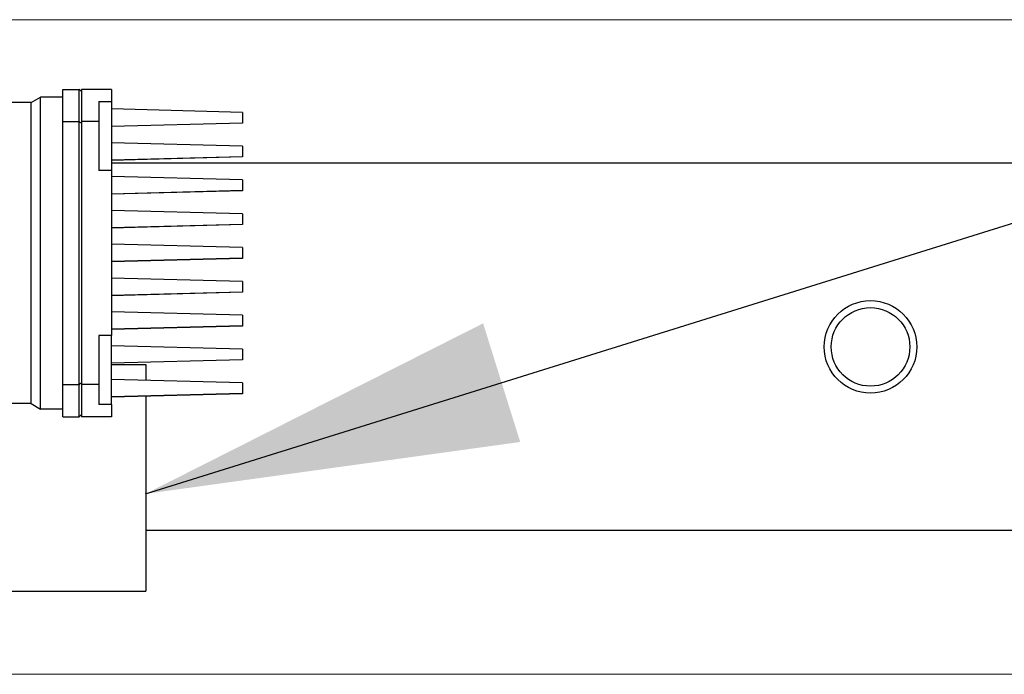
# Model space of a CAD drawing. Extents: x -89225 to 110569, y 13360 to 87647.
# Tile 216 of 256: x 41969 to 42420, y 57488 to 57788. Entities that reach past the tile are written whole.
import ezdxf

# ---------------------------------------------------------------- set-up
doc = ezdxf.new("R2010")
doc.units = 0
for name, color, linetype in [('Beluchtingstank', 253, 'Continuous'), ('Iv-Lines 035', 4, 'Continuous'), ('Iv-Lines 035 @ 100', 4, 'Continuous')]:
    doc.layers.add(name, color=color, linetype=linetype)
doc.styles.add('ISO', font='ISO.SHX')

# ---------------------------------------------------------------- blocks, each defined once
blk = doc.blocks.new('Leidingwerk beluchtingsinstallatie')
for p, q in [((1289310.19, -946492.11), (1289310.19, -946477.35)), ((1289310.19, -946477.35), (1289317.69, -946477.35)), ((1289317.69, -946492.11), (1289317.69, -946477.35)), ((1289318.69, -946478.35), (1289317.69, -946477.35)), ((1289318.69, -946477.35), (1289318.69, -946492.09)), ((1289332.49, -946477.35), (1289318.69, -946477.35)), ((1289332.49, -946477.35), (1289332.49, -946482.95)), ((1289295.68, -946483.35), (1289197.69, -946483.35)), ((1289295.68, -946483.35), (1289300.02, -946480.85)), ((1289295.68, -946621.35), (1289295.68, -946483.35)), ((1289300.02, -946623.85), (1289300.02, -946480.85)), ((1289310.19, -946480.85), (1289300.02, -946480.85)), ((1289326.69, -946482.95), (1289326.69, -946492.09)), ((1289326.69, -946482.95), (1289332.49, -946482.95)), ((1289332.49, -946482.95), (1289332.49, -946514.51)), ((1289392.49, -946487.87), (1289332.49, -946486.3)), ((1289392.49, -946487.87), (1289392.49, -946492.73)), ((1289310.19, -946612.54), (1289310.19, -946492.11)), ((1289310.19, -946492.11), (1289317.69, -946492.11)), ((1289317.69, -946612.54), (1289317.69, -946492.11)), ((1289326.69, -946492.09), (1289318.69, -946492.09)), ((1289318.69, -946492.09), (1289318.69, -946612.52)), ((1289326.69, -946492.09), (1289326.69, -946514.51)), ((1289392.49, -946492.73), (1289332.49, -946494.3)), ((1289392.49, -946492.74), (1289332.49, -946494.31)), ((1289392.49, -946492.75), (1289332.49, -946494.33)), ((1289392.49, -946492.77), (1289332.49, -946494.34)), ((1289392.49, -946492.78), (1289332.49, -946494.35)), ((1289392.49, -946492.73), (1289392.49, -946492.74)), ((1289392.49, -946492.74), (1289392.49, -946492.75)), ((1289392.49, -946492.75), (1289392.49, -946492.77)), ((1289392.49, -946492.77), (1289392.49, -946492.78)), ((1289392.49, -946503.36), (1289332.49, -946501.79)), ((1289392.49, -946503.36), (1289392.49, -946508.22)), ((1289392.49, -946508.22), (1289332.49, -946509.79)), ((1289392.49, -946508.23), (1289332.49, -946509.8)), ((1289392.49, -946508.24), (1289332.49, -946509.81)), ((1289392.49, -946508.25), (1289332.49, -946509.83)), ((1289392.49, -946508.27), (1289332.49, -946509.84)), ((1289392.49, -946508.28), (1289332.49, -946509.85)), ((1289392.49, -946508.29), (1289332.49, -946509.86)), ((1289392.49, -946508.22), (1289392.49, -946508.23)), ((1289392.49, -946508.23), (1289392.49, -946508.24)), ((1289392.49, -946508.24), (1289392.49, -946508.25)), ((1289392.49, -946508.25), (1289392.49, -946508.27)), ((1289392.49, -946508.27), (1289392.49, -946508.28)), ((1289392.49, -946508.28), (1289392.49, -946508.29)), ((1289332.49, -946514.51), (1289326.69, -946514.51)), ((1290204.8, -946511.21), (1289332.49, -946511.21)), ((1289332.49, -946514.51), (1289332.49, -946590.13)), ((1289392.49, -946518.85), (1289332.49, -946517.27)), ((1289392.49, -946518.85), (1289392.49, -946523.7)), ((1289392.49, -946523.7), (1289332.49, -946525.27)), ((1289392.49, -946523.72), (1289332.49, -946525.29)), ((1289392.49, -946523.73), (1289332.49, -946525.3)), ((1289392.49, -946523.74), (1289332.49, -946525.31)), ((1289392.49, -946523.75), (1289332.49, -946525.33)), ((1289392.49, -946523.77), (1289332.49, -946525.34)), ((1289392.49, -946523.78), (1289332.49, -946525.35)), ((1289392.49, -946523.79), (1289332.49, -946525.36)), ((1289392.49, -946523.81), (1289332.49, -946525.38)), ((1289392.49, -946523.7), (1289392.49, -946523.72)), ((1289392.49, -946523.72), (1289392.49, -946523.73)), ((1289392.49, -946523.73), (1289392.49, -946523.74)), ((1289392.49, -946523.74), (1289392.49, -946523.75)), ((1289392.49, -946523.75), (1289392.49, -946523.77)), ((1289392.49, -946523.77), (1289392.49, -946523.78)), ((1289392.49, -946523.78), (1289392.49, -946523.79)), ((1289392.49, -946523.79), (1289392.49, -946523.81)), ((1289392.49, -946534.35), (1289332.49, -946532.77)), ((1289392.49, -946534.35), (1289392.49, -946539.2)), ((1289392.49, -946539.2), (1289332.49, -946540.77)), ((1289392.49, -946539.22), (1289332.49, -946540.79)), ((1289392.49, -946539.23), (1289332.49, -946540.8)), ((1289392.49, -946539.24), (1289332.49, -946540.81)), ((1289392.49, -946539.25), (1289332.49, -946540.83)), ((1289392.49, -946539.27), (1289332.49, -946540.84)), ((1289392.49, -946539.28), (1289332.49, -946540.85)), ((1289392.49, -946539.29), (1289332.49, -946540.86)), ((1289392.49, -946539.31), (1289332.49, -946540.88)), ((1289392.49, -946539.2), (1289392.49, -946539.22)), ((1289392.49, -946539.22), (1289392.49, -946539.23)), ((1289392.49, -946539.23), (1289392.49, -946539.24)), ((1289392.49, -946539.24), (1289392.49, -946539.25)), ((1289392.49, -946539.25), (1289392.49, -946539.27)), ((1289392.49, -946539.27), (1289392.49, -946539.28)), ((1289392.49, -946539.28), (1289392.49, -946539.29)), ((1289392.49, -946539.29), (1289392.49, -946539.31)), ((1289392.49, -946549.85), (1289332.49, -946548.27)), ((1289392.49, -946549.85), (1289392.49, -946554.7)), ((1289392.49, -946554.7), (1289332.49, -946556.27)), ((1289392.49, -946554.72), (1289332.49, -946556.29)), ((1289392.49, -946554.73), (1289332.49, -946556.3)), ((1289392.49, -946554.74), (1289332.49, -946556.31)), ((1289392.49, -946554.75), (1289332.49, -946556.33)), ((1289392.49, -946554.77), (1289332.49, -946556.34)), ((1289392.49, -946554.78), (1289332.49, -946556.35)), ((1289392.49, -946554.79), (1289332.49, -946556.36)), ((1289392.49, -946554.81), (1289332.49, -946556.38)), ((1289392.49, -946554.7), (1289392.49, -946554.72)), ((1289392.49, -946554.72), (1289392.49, -946554.73)), ((1289392.49, -946554.73), (1289392.49, -946554.74)), ((1289392.49, -946554.74), (1289392.49, -946554.75)), ((1289392.49, -946554.75), (1289392.49, -946554.77)), ((1289392.49, -946554.77), (1289392.49, -946554.78)), ((1289392.49, -946554.78), (1289392.49, -946554.79)), ((1289392.49, -946554.79), (1289392.49, -946554.81)), ((1289392.49, -946565.35), (1289332.49, -946563.77)), ((1289392.49, -946565.35), (1289392.49, -946570.2)), ((1289392.49, -946570.2), (1289332.49, -946571.77)), ((1289392.49, -946570.22), (1289332.49, -946571.79)), ((1289392.49, -946570.23), (1289332.49, -946571.8)), ((1289392.49, -946570.24), (1289332.49, -946571.81)), ((1289392.49, -946570.25), (1289332.49, -946571.83)), ((1289392.49, -946570.27), (1289332.49, -946571.84)), ((1289392.49, -946570.28), (1289332.49, -946571.85)), ((1289392.49, -946570.29), (1289332.49, -946571.86)), ((1289392.49, -946570.31), (1289332.49, -946571.88)), ((1289392.49, -946570.2), (1289392.49, -946570.22)), ((1289392.49, -946570.22), (1289392.49, -946570.23)), ((1289392.49, -946570.23), (1289392.49, -946570.24)), ((1289392.49, -946570.24), (1289392.49, -946570.25)), ((1289392.49, -946570.25), (1289392.49, -946570.27)), ((1289392.49, -946570.27), (1289392.49, -946570.28)), ((1289392.49, -946570.28), (1289392.49, -946570.29)), ((1289392.49, -946570.29), (1289392.49, -946570.31)), ((1289392.49, -946580.85), (1289332.49, -946579.27)), ((1289392.49, -946580.85), (1289392.49, -946585.7)), ((1289392.49, -946585.7), (1289332.49, -946587.27)), ((1289392.49, -946585.72), (1289332.49, -946587.29)), ((1289392.49, -946585.73), (1289332.49, -946587.3)), ((1289392.49, -946585.74), (1289332.49, -946587.31)), ((1289392.49, -946585.75), (1289332.49, -946587.33)), ((1289392.49, -946585.77), (1289332.49, -946587.34)), ((1289392.49, -946585.78), (1289332.49, -946587.35)), ((1289392.49, -946585.79), (1289332.49, -946587.36)), ((1289392.49, -946585.81), (1289332.49, -946587.38)), ((1289392.49, -946585.7), (1289392.49, -946585.72)), ((1289392.49, -946585.72), (1289392.49, -946585.73)), ((1289392.49, -946585.73), (1289392.49, -946585.74)), ((1289392.49, -946585.74), (1289392.49, -946585.75)), ((1289392.49, -946585.75), (1289392.49, -946585.77)), ((1289392.49, -946585.77), (1289392.49, -946585.78)), ((1289392.49, -946585.78), (1289392.49, -946585.79)), ((1289392.49, -946585.79), (1289392.49, -946585.81)), ((1289326.69, -946590.13), (1289326.69, -946612.52)), ((1289332.49, -946590.13), (1289326.69, -946590.13)), ((1289332.49, -946621.71), (1289332.49, -946590.13)), ((1289392.49, -946596.36), (1289332.49, -946594.79)), ((1289392.49, -946596.36), (1289392.49, -946601.22)), ((1289392.49, -946601.22), (1289332.49, -946602.79)), ((1289392.49, -946601.23), (1289332.49, -946602.8)), ((1289392.49, -946601.24), (1289332.49, -946602.81)), ((1289392.49, -946601.25), (1289332.49, -946602.83)), ((1289392.49, -946601.27), (1289332.49, -946602.84)), ((1289392.49, -946601.28), (1289332.49, -946602.85)), ((1289392.49, -946601.29), (1289332.49, -946602.86)), ((1289332.49, -946603.35), (1289348.19, -946603.35)), ((1289348.19, -946603.35), (1289348.19, -946610.71)), ((1289392.49, -946601.22), (1289392.49, -946601.23)), ((1289392.49, -946601.23), (1289392.49, -946601.24)), ((1289392.49, -946601.24), (1289392.49, -946601.25)), ((1289392.49, -946601.25), (1289392.49, -946601.27)), ((1289392.49, -946601.27), (1289392.49, -946601.28)), ((1289392.49, -946601.28), (1289392.49, -946601.29)), ((1289310.19, -946612.54), (1289317.69, -946612.54)), ((1289310.19, -946627.35), (1289310.19, -946612.54)), ((1289317.69, -946627.35), (1289317.69, -946612.54)), ((1289326.69, -946612.52), (1289318.69, -946612.52)), ((1289318.69, -946612.52), (1289318.69, -946627.35)), ((1289326.69, -946612.52), (1289326.69, -946621.71)), ((1289392.49, -946611.87), (1289332.49, -946610.3)), ((1289392.49, -946611.87), (1289392.49, -946616.73)), ((1289392.49, -946616.73), (1289332.49, -946618.3)), ((1289392.49, -946616.74), (1289332.49, -946618.31)), ((1289392.49, -946616.75), (1289332.49, -946618.33)), ((1289392.49, -946616.77), (1289332.49, -946618.34)), ((1289392.49, -946616.78), (1289332.49, -946618.35)), ((1289348.19, -946617.94), (1289348.19, -946707.35)), ((1289392.49, -946616.73), (1289392.49, -946616.74)), ((1289392.49, -946616.74), (1289392.49, -946616.75)), ((1289392.49, -946616.75), (1289392.49, -946616.77)), ((1289392.49, -946616.77), (1289392.49, -946616.78)), ((1289295.68, -946621.35), (1289197.69, -946621.35)), ((1289295.68, -946621.35), (1289300.02, -946623.85)), ((1289332.49, -946621.71), (1289326.69, -946621.71)), ((1289332.49, -946621.71), (1289332.49, -946627.35)), ((1289310.19, -946623.85), (1289300.02, -946623.85)), ((1289310.19, -946627.35), (1289317.69, -946627.35)), ((1289318.69, -946626.35), (1289317.69, -946627.35)), ((1289332.49, -946627.35), (1289318.69, -946627.35)), ((1290204.8, -946679.49), (1289348.19, -946679.49)), ((1289205.69, -946707.35), (1289348.19, -946707.35))]:
    blk.add_line(p, q)
for radius in [21.2, 21.2, 18]:
    blk.add_circle((1289680.19, -946595.35), radius)
for centre, major_axis, ratio, start_param, end_param in [((1286576, -948342.76), (3789.59, 0), 0.707401, 0.761586, 0.761968), ((1286576, -944763.43), (-3789.59, 0), 0.706813, 2.379625, 2.380007)]:
    blk.add_ellipse(centre, major_axis=major_axis, ratio=ratio, start_param=start_param, end_param=end_param)
blk = doc.blocks.new('*U58')
blk.add_lwpolyline([(-20.537, 6.4143), (0, 0)])
blk.add_solid([(-18.9909, 5.633), (-20.537, 6.4143), (-18.821, 6.1767)])
at = {"style": 'ISO'}
blk.add_attdef('NUMMER', (3.1459, -0.8347), '', height=1.8, dxfattribs=at)
blk = doc.blocks.new('*U527')
at = {"layer": 'Iv-Lines 035 @ 100', "xscale": -100, "yscale": 100, "zscale": 100, "rotation": 180}
blk.add_blockref('*U58', (44080.39, 58212.28), dxfattribs=at)

msp = doc.modelspace()

# ---------------------------------------------------------------- linework, layer by layer
at = {"layer": 'Beluchtingstank', "lineweight": 9, "ltscale": 0.01}
for p, q in [((30135.88, 57788.13), (50385.88, 57788.13)), ((30135.88, 57488.13), (50385.88, 57488.13))]:
    msp.add_line(p, q, dxfattribs=at)

# ---------------------------------------------------------------- block references
at = {"layer": 'Iv-Lines 035'}
for name, p in [('Leidingwerk beluchtingsinstallatie', (-1247321.42, 1004233.53)), ('*U527', (0, 0))]:
    msp.add_blockref(name, p, dxfattribs=at)

doc.saveas('drawing.dxf')
